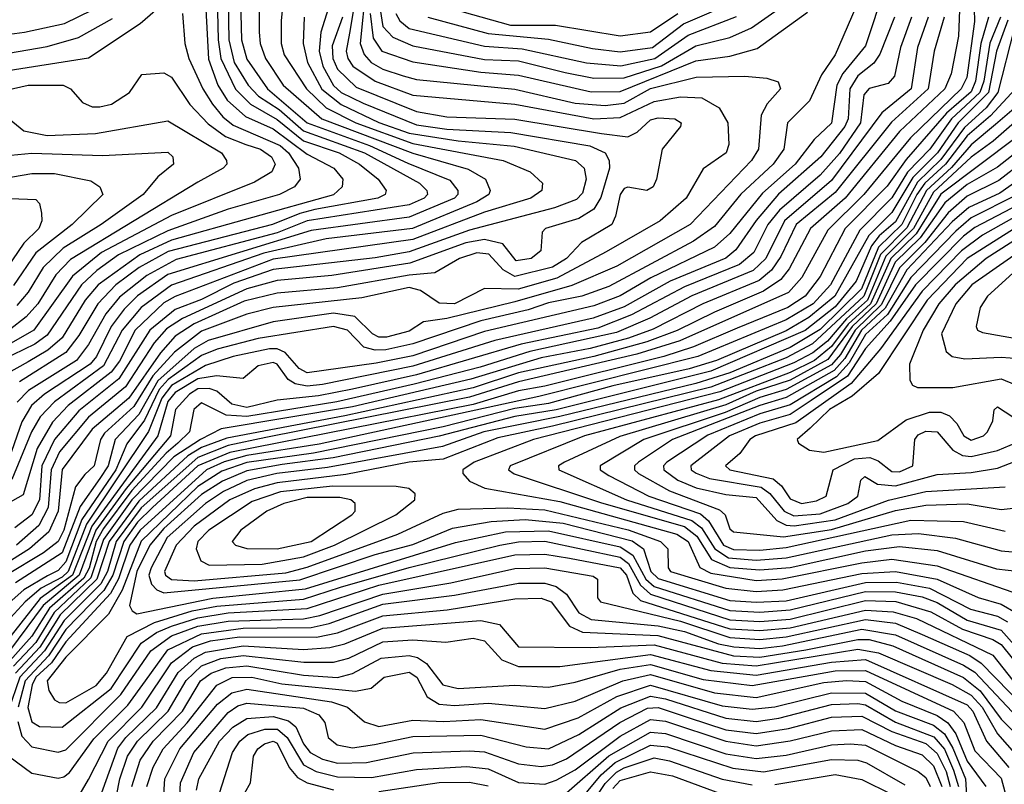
# Model space of a CAD drawing. Extents: x 501367 to 657802, y 482273 to 547541.
# Tile 179 of 256: x 554623 to 557233, y 532261 to 534288. Entities that reach past the tile are written whole.
import ezdxf

# ---------------------------------------------------------------- set-up
doc = ezdxf.new("R2010")
doc.units = 0

msp = doc.modelspace()

# ---------------------------------------------------------------- linework, layer by layer
at = {"layer": '0CON20XD'}
for points in [[(556897.2, 534455), (556785, 534194.7), (556748.1, 534141.9), (556717, 534073), (556658, 534015), (556648.7, 533945), (556620, 533905), (556534.5, 533825.5), (556465, 533740.2), (556409.3, 533700.7), (556185, 533581.1), (556113.4, 533555), (556025, 533537.1), (555970.8, 533519.2), (555845, 533489.6), (555665, 533428.4), (555593.1, 533413.1), (555565, 533412.3), (555535, 533420.3), (555491.7, 533465), (555455, 533474.9), (555255, 533442.7), (555146.3, 533415), (555105, 533397.5), (555015.8, 533334.2), (554992.4, 533307.6), (554953.9, 533226.1), (554906.2, 533163.8), (554877.8, 533095), (554787.5, 532962.5), (554745, 532851.1), (554725, 532828.1), (554696.2, 532813.8), (554633.8, 532776.2), (554586.5, 532735)], [(555144.1, 534424.1), (555148.9, 534235), (555155.7, 534185.7), (555194.3, 534104.3), (555234.2, 534064.2), (555305, 534023.5), (555375, 533967.2), (555469.2, 533935), (555523.5, 533905), (555573.4, 533865), (555594.1, 533835), (555591.8, 533825), (555571.8, 533815), (555405.4, 533784.6), (555365, 533774.8), (555293.1, 533745), (555016.4, 533673.6), (554939.1, 533630.9), (554877.2, 533585), (554829.8, 533535), (554779.5, 533450.5), (554744.6, 533405.4), (554621.7, 533328.3)], [(555520.4, 534389.6), (555497.3, 534252.7), (555488.5, 534205), (555492.3, 534185), (555505.7, 534165), (555565, 534125.3), (555665, 534088), (555935, 534064.3), (556145, 534025.8), (556215, 534028.8), (556305, 534071.6), (556375, 534083.9), (556430.8, 534080.8), (556477.3, 534055), (556499.8, 534015), (556502.5, 533957.5), (556495.3, 533935), (556435, 533892.7), (556389.8, 533815), (556320.5, 533755), (556177.2, 533672.8), (556046.8, 533603.2), (555944, 533574), (555855, 533575.3), (555775, 533534.9), (555735, 533536.2), (555685, 533570), (555655, 533577.8), (555529.4, 533550.6), (555295, 533525.3), (555225, 533507.1), (555105, 533462), (555033.4, 533406.6), (554975.9, 533344.1), (554925, 533262.3), (554847.7, 533192.3), (554836.5, 533175), (554820.4, 533105), (554795, 533082.1), (554770.5, 533049.5), (554739.5, 532935), (554725, 532904.4), (554685.7, 532874.3), (554585.5, 532814.5)], [(557151.5, 534385), (557153.8, 534283.8), (557133.4, 534135), (557118.5, 534105), (556984.6, 533975.4), (556860.4, 533825), (556765, 533730.2), (556695.9, 533605), (556660.8, 533565), (556373.2, 533436.8), (556259, 533401), (555945, 533327.7), (555815, 533287), (555275, 533180.1), (555175, 533158.8), (555095, 533127), (554945, 532993.9), (554878.6, 532905), (554855.4, 532825), (554837.5, 532792.5), (554740.3, 532695), (554688.3, 532615), (554623.2, 532545), (554592.3, 532455)], [(557116.9, 534385), (557111.3, 534245), (557092.2, 534145), (557075.6, 534105), (556955, 533991.5), (556810.9, 533815), (556719.1, 533735), (556662.4, 533627.6), (556640.7, 533599.3), (556595, 533568.6), (556465, 533513.1), (556365.8, 533464.2), (556285, 533433.8), (556145, 533395.5), (555945, 533351.5), (555825, 533312.3), (555485, 533237.8), (555171.4, 533178.6), (555105, 533153.7), (555068, 533132), (554938.1, 533011.9), (554859.9, 532905), (554827.2, 532805), (554730.3, 532709.7), (554675.7, 532624.3), (554611.2, 532555)], [(555174.8, 534385), (555176.9, 534235), (555190.8, 534175), (555228.3, 534115), (555255.9, 534085.9), (555310.3, 534050.3), (555375, 533993.7), (555537, 533935), (555682.4, 533855), (555701.7, 533835), (555703.9, 533825), (555695.2, 533815), (555655, 533797.8), (555385, 533754.8), (555305, 533723.4), (555037.8, 533652.2), (554959.8, 533610.2), (554887.3, 533552.7), (554851.3, 533508.7), (554805, 533427.2), (554773.2, 533385), (554646.2, 533305), (554615.7, 533274.3)], [(555322.6, 534357.4), (555315.5, 534285), (555316.1, 534225), (555324, 534195), (555383, 534105), (555435, 534054.5), (555514.2, 534015), (555665, 533960.1), (555904.7, 533914.7), (555976.4, 533885), (556008.5, 533855), (556006.9, 533835), (555977.9, 533815), (555855, 533777.8), (555665.3, 533705.3), (555295, 533653.2), (555035, 533554.1), (555005, 533537.2), (554928.9, 533465), (554886.8, 533383.2), (554865, 533353.4), (554750.8, 533265), (554709.3, 533220.7), (554668.9, 533151.1), (554631.4, 533028.6), (554554.3, 532985)], [(556916.4, 534375), (556865, 534219), (556805, 534145.2), (556789.4, 534115), (556775, 534013.8), (556729.4, 533970.6), (556678.2, 533905), (556591.7, 533828.3), (556505, 533721), (556464.5, 533685.5), (556296.1, 533603.9), (556215, 533556.4), (556145, 533529.3), (555855, 533461.2), (555665, 533397.2), (555567.8, 533377.8), (555385, 533352.2), (555363.7, 533363.7), (555326.1, 533406.1), (555305, 533415.6), (555285, 533415.7), (555188.4, 533395), (555115, 533371.3), (555025, 533318.4), (554999, 533285), (554964, 533196), (554799.5, 532950.5), (554750.8, 532825), (554735, 532810.3), (554679.4, 532780.6), (554636.8, 532745), (554588.6, 532691.4)], [(555206.8, 534375), (555210.5, 534235), (555225, 534183.6), (555280, 534105), (555385, 534015.1), (555550.4, 533955), (555651.7, 533908.3), (555762.7, 533862.7), (555784.4, 533835), (555784.4, 533825), (555775.6, 533815), (555655, 533764.6), (555395, 533729.6), (555015, 533612.6), (554935, 533555.8), (554899.5, 533520.5), (554865.5, 533474.5), (554826, 533395), (554809.7, 533375), (554688.2, 533295), (554654.2, 533265), (554628.5, 533221.5), (554594.6, 533125.4)], [(555257.9, 534375), (555257.7, 534255), (555260.3, 534225), (555273.9, 534185), (555320.7, 534115), (555423.9, 534025), (555665, 533934), (555811.6, 533891.6), (555857.6, 533865), (555870.3, 533835), (555866.4, 533825), (555834.4, 533805), (555664.2, 533735), (555435, 533707), (555269.5, 533669.5), (555025, 533584.1), (554944.5, 533525), (554893.9, 533465), (554845, 533370.7), (554715.1, 533275), (554676.9, 533235), (554653.5, 533195), (554601.4, 533068.6)], [(555539.9, 534375), (555525.6, 534225.6), (555535.7, 534195.7), (555554.5, 534174.5), (555585, 534157.1), (555639.3, 534139.3), (555675, 534129.6), (555935, 534103.9), (556095, 534067.1), (556175, 534060.6), (556225, 534066.6), (556295, 534105.5), (556415.9, 534135.9), (556545, 534138.6), (556603.6, 534133.6), (556633.7, 534123.7), (556639.5, 534105), (556604.5, 534065.5), (556588.5, 534035), (556581.6, 533945), (556562.9, 533915), (556400, 533745), (556206.2, 533635), (556086.4, 533583.6), (555935, 533539.8), (555755, 533496.2), (555692.8, 533487.2), (555655, 533462.5), (555595, 533446.1), (555575, 533446.7), (555558.4, 533455), (555511.1, 533501.1), (555455, 533510.1), (555295, 533487.2), (555122.3, 533437.7), (555085, 533416.5), (554989, 533331), (554938.2, 533241.8), (554875.5, 533175), (554856.9, 533105), (554835, 533071.3), (554782.8, 532997.2), (554735, 532874.3), (554611.4, 532795)], [(555455, 534363.1), (555421.2, 534255), (555416.3, 534205), (555426.1, 534165), (555455, 534113.6), (555475.1, 534095), (555533.1, 534066.9), (555675, 534009.9), (555755, 533998.3), (555925, 533989.1), (556134.1, 533954.1), (556175.2, 533935), (556185.2, 533915), (556186.1, 533895), (556163.3, 533816.7), (556145, 533786.2), (556105, 533761.1), (556016.4, 533735), (556007.9, 533725), (556004.6, 533675), (555978.8, 533655), (555939.3, 533649.3), (555903.6, 533693.6), (555855, 533705.8), (555805, 533696.2), (555657.3, 533642.7), (555450.4, 533610.4), (555305, 533596.6), (555225, 533574.6), (555054.2, 533495.8), (555011.6, 533468.4), (554979, 533431), (554902.8, 533315), (554805, 533234.7), (554727.8, 533142.2), (554706.2, 533095), (554698, 532995), (554673.3, 532946.7), (554614.1, 532895)], [(554575, 534150.8), (554805, 534187), (554942.2, 534277.8), (555015, 534342.9)], [(555578.4, 534315), (555585, 534270.7), (555612.3, 534242.3), (555665, 534219.4), (555855, 534183), (555945, 534179.4), (556068.6, 534148.6), (556145, 534132.9), (556225, 534134.4), (556323.8, 534166.2), (556415, 534218.6), (556505, 534240.8), (556562.9, 534267.1), (556680.4, 534349.6)], [(554528.5, 534241.5), (554634.9, 534254.9), (554741.4, 534278.6), (554815.9, 534314.1)], [(555054, 534305), (555060.4, 534225), (555071.3, 534185), (555107.8, 534105), (555134, 534064), (555161, 534031), (555188.8, 534008.8), (555313.1, 533955), (555335.1, 533935), (555361.8, 533895), (555365.8, 533865), (555351.3, 533845), (555311.2, 533825), (555175, 533786.1), (555015, 533728.2), (554884.8, 533665.2), (554826.8, 533623.2), (554786.6, 533585), (554695, 533451.8), (554662.5, 533427.5), (554575, 533385.1)], [(555116.4, 534316.4), (555123.4, 534183.4), (555147.7, 534115), (555172.8, 534075), (555221.2, 534031.2), (555295, 533998.6), (555385, 533931.9), (555455.2, 533895), (555479, 533865), (555477.5, 533845), (555455, 533824.2), (555025, 533703.8), (554941.1, 533665), (554830.7, 533585), (554796.3, 533545), (554735, 533444.9), (554697.6, 533412.4), (554645, 533381.3), (554585, 533347.4)], [(555551.9, 534305), (555559.3, 534239.3), (555582.3, 534205), (555665, 534176.9), (555845, 534149.1), (555945, 534140.8), (556137.3, 534097.2), (556215, 534097.5), (556415, 534178.8), (556505, 534191.3), (556577.7, 534212.3), (556711.7, 534308.3)], [(555619.6, 534305), (555630, 534285), (555655, 534264.7), (555855, 534218.1), (555955, 534211.3), (556125, 534173.6), (556216.1, 534166.1), (556306.1, 534185), (556395, 534247), (556522.8, 534297.2)], [(555704.6, 534295), (555865, 534251.9), (556025, 534237.1), (556141.7, 534211.7), (556215, 534202.9), (556300.4, 534215), (556382.6, 534277.4), (556475, 534317)], [(555744.6, 534324.6), (555923.5, 534273.5), (556043.4, 534273.4), (556215, 534245.6), (556295, 534256.1), (556367.4, 534305)], [(556942, 534295), (556903.5, 534196.5), (556887.1, 534172.9), (556845, 534139.5), (556823.6, 534105), (556818.9, 534025), (556810.1, 534005), (556747, 533925), (556634.6, 533825.4), (556575, 533755.9), (556521.6, 533678.4), (556495, 533656), (556346.9, 533595), (556225, 533527.3), (556143.2, 533496.8), (555882.4, 533437.6), (555665, 533369.2), (555425, 533320.9), (555385, 533316.1), (555352.6, 533322.6), (555334.5, 533334.5), (555305, 533374.8), (555295, 533379.5), (555255, 533370.5), (555215, 533336.5), (555144.3, 533344.3), (555095, 533335.7), (555035, 533299.9), (555015, 533276.1), (554988.6, 533185), (554813.7, 532945), (554762.3, 532815), (554676.9, 532753.1), (554512.8, 532545)], [(554515, 534186.4), (554695, 534217.1), (554778.7, 534241.3), (554868.6, 534291.4)], [(556987.1, 534295), (556958, 534215), (556941.8, 534138.2), (556925, 534118.9), (556874.4, 534105.6), (556860.7, 534089.3), (556851.9, 534015), (556796.4, 533933.6), (556745, 533876.2), (556636.8, 533783.2), (556606.2, 533745), (556569.3, 533670.7), (556530.8, 533639.2), (556385, 533580.2), (556244.7, 533505.3), (556155, 533470), (555951.9, 533428.1), (555675, 533346.8), (555505, 533308.6), (555415, 533291), (555305, 533279.1), (555225, 533260.3), (555185, 533269.2), (555145, 533302.9), (555125, 533310.3), (555095, 533309.4), (555072.4, 533295), (555036, 533255), (555022.6, 533185), (554904.7, 533045.3), (554824.7, 532935), (554780.5, 532815), (554685, 532735.2), (554528.4, 532525)], [(555478.2, 534295), (555451.3, 534218.7), (555452.9, 534185), (555465, 534157.3), (555515, 534109), (555675, 534044.9), (555755, 534031.1), (555935, 534024.3), (556165, 533986.5), (556235, 533977.6), (556259.5, 533990.5), (556295, 534022.9), (556315, 534027.8), (556360, 534025), (556376.5, 534015), (556374.5, 534005), (556325.9, 533945), (556311.3, 533865), (556301.9, 533845), (556285, 533835.6), (556235, 533844.6), (556225, 533841.1), (556214.6, 533825), (556202.6, 533767.4), (556192.1, 533745), (556112.2, 533697.8), (556072, 533655), (556035, 533631.8), (555935, 533606.9), (555904.6, 533624.6), (555866.3, 533666.3), (555835, 533669.9), (555788.3, 533655), (555723.1, 533616.9), (555655, 533611), (555465, 533577.6), (555305, 533562.7), (555218.1, 533541.9), (555085, 533481.4), (555035, 533449.3), (554995.6, 533405), (554911.5, 533285), (554815, 533202.1), (554735, 533095.7), (554724.6, 532985), (554700.2, 532929.8), (554648.9, 532885), (554535.6, 532814.4)], [(557031, 534295), (557002.8, 534215), (556985.8, 534105), (556908.7, 534041.3), (556775, 533862.1), (556650.2, 533755), (556601.1, 533655), (556567.1, 533622.9), (556405, 533556.4), (556293.4, 533496.6), (556205, 533458.8), (555975, 533408.7), (555843.4, 533366.6), (555668.5, 533321.5), (555463.5, 533275), (555225, 533235.7), (555169.6, 533239.6), (555105, 533272.6), (555084.4, 533255), (555072.7, 533195), (555041.9, 533165), (555010.8, 533139.2), (554920.3, 533039.7), (554845, 532939), (554825.3, 532904.7), (554806.5, 532833.5), (554792.5, 532807.5), (554702, 532728), (554655, 532653.5), (554589.6, 532580.4)], [(557073.6, 534295), (557047.4, 534205), (557030.9, 534105), (556933.6, 534016.4), (556785, 533829.7), (556681.3, 533745), (556640.5, 533660.5), (556616.2, 533623.8), (556582.9, 533597.1), (556434, 533535), (556302.1, 533467.8), (556236.3, 533443.7), (556135, 533416.6), (556005, 533391.2), (555819, 533335), (555505, 533261.9), (555156.4, 533203.6), (555101.5, 533175), (555031, 533129), (554919.8, 533015), (554845, 532910.3), (554811.4, 532808.6), (554714, 532716), (554665, 532637), (554605.7, 532574.3)], [(555377, 534295), (555374.1, 534225), (555385.9, 534175), (555424, 534104), (555475, 534063.4), (555575, 534015.8), (555655, 533987.8), (555785, 533967.5), (555933.2, 533953.2), (556096.2, 533915), (556119.5, 533895), (556124.4, 533865), (556115, 533828.5), (556098.8, 533811.2), (556040.5, 533789.5), (555815, 533730.4), (555655, 533672.7), (555565, 533656.7), (555295, 533625.8), (555190.7, 533589.3), (555105, 533546.3), (555035, 533519.7), (554967.5, 533465), (554885, 533335.7), (554779.3, 533250.7), (554714.9, 533175), (554681.1, 533105), (554675.3, 533015), (554655, 532975.1), (554609.3, 532940.7)], [(557191.2, 534295), (557171.3, 534225), (557156.9, 534125), (557145, 534096.8), (557079.7, 534040.3), (556972.5, 533917.5), (556922.7, 533847.3), (556811.6, 533735), (556745, 533607.4), (556705, 533555.6), (556658.8, 533525), (556525, 533470), (556409.4, 533420.6), (556330.7, 533395), (556015, 533316.4), (555945, 533304), (555825, 533268), (555179.5, 533140.5), (555095, 533105), (554975.1, 532995), (554935, 532956), (554898.5, 532905), (554869.5, 532815), (554845.4, 532774.6), (554745, 532671.6), (554698.5, 532601.5), (554637.3, 532535), (554618.3, 532465)], [(557223.4, 534295), (557195, 534225.8), (557178.9, 534125), (557168, 534095), (557093.3, 534025), (557035.4, 533945), (556976.3, 533883.7), (556935, 533815.8), (556850, 533730), (556772.1, 533585), (556726.6, 533535), (556655, 533492.5), (556420.2, 533395), (555999, 533289), (555416.9, 533163.1), (555225, 533133), (555165, 533116), (555117.6, 533095), (554941.8, 532935), (554914.7, 532895), (554884.4, 532805.6), (554863.4, 532766.6), (554745, 532638.9), (554706.9, 532583.1), (554665.4, 532545), (554655.6, 532524.4), (554644.2, 532464.2), (554655, 532426), (554675, 532413.7), (554735, 532412.3), (554865, 532515.1), (554944.9, 532635), (554985, 532663.4), (555025, 532679.9), (555095, 532701.8), (555175, 532715.4), (555385, 532726.5), (555575, 532788.5), (555935, 532868.8), (556015, 532870.7), (556080.7, 532860.7), (556214.8, 532835), (556231.1, 532815), (556248, 532768), (556268.5, 532748.5), (556505, 532673.2), (556585, 532668.9), (556665, 532676), (556865, 532722.9), (556938.2, 532718.2), (557000.4, 532700.4), (557202.9, 532602.9), (557255.8, 532535.8)], [(557242.9, 534287.1), (557212, 534205), (557191.6, 534095), (557111.1, 534015), (557055.7, 533935), (556990.5, 533869.5), (556935, 533776.7), (556874, 533716), (556783.7, 533555), (556715, 533498.7), (556655, 533463.4), (556469.7, 533385), (556397.3, 533362.7), (556195, 533317.1), (556025, 533270.7), (555935, 533257.2), (555745, 533209), (555401.4, 533138.6), (555225, 533113.9), (555158.7, 533091.3), (555095, 533050), (554945, 532905.8), (554894.1, 532775.9), (554858.2, 532711.8), (554745, 532598), (554695.7, 532535), (554699.5, 532509.5), (554715.1, 532485.1), (554727.3, 532477.3), (554745, 532476.9), (554825, 532522.9), (554853.1, 532555), (554907.2, 532652.8), (554979.9, 532690.1), (555079.5, 532720.5), (555145, 532733), (555375, 532751.3), (555473.2, 532783.2), (555655, 532835.8), (555895.4, 532895), (555945, 532904.1), (556015, 532905.2), (556215, 532862.8), (556236.3, 532846.3), (556268.4, 532788.4), (556294.8, 532764.8), (556505, 532696.9), (556585, 532692.4), (556665, 532698.9), (556865, 532747.7), (556945.2, 532745.2), (557038, 532718), (557122, 532672), (557202.9, 532645), (557225, 532631.5), (557305, 532531.4)], [(557259.5, 534265), (557216.3, 534095), (557185.2, 534054.8), (557127.2, 534002.8), (557065, 533917.7), (557002.8, 533857.2), (556945, 533752.1), (556901.3, 533715), (556881.1, 533688.9), (556840.7, 533595), (556785, 533527.1), (556705, 533464.3), (556455, 533356.3), (556045, 533253.7), (555935, 533236.2), (555735, 533184.3), (555453.7, 533126.3), (555318.9, 533108.9), (555225, 533092.3), (555160.7, 533065), (555105, 533028.9), (555005, 532938.9), (554967.7, 532895), (554933.3, 532825), (554913.8, 532735), (554920.6, 532720.6), (554932.9, 532712.9), (555135, 532754.6), (555380.5, 532779.5), (555778.1, 532901.9), (555910.2, 532930.2), (556025, 532933.1), (556215, 532890.2), (556248.5, 532868.5), (556282.8, 532805), (556305, 532785.6), (556505, 532721.4), (556585, 532717.2), (556665, 532723), (556865, 532771.6), (556945, 532771.4), (557015, 532758.2), (557055, 532743.1), (557135, 532696), (557225, 532669.4), (557335.6, 532545)], [(554485, 534078.2), (554645, 534114.8), (554738.1, 534115), (554756.9, 534105), (554788.9, 534068.9), (554815, 534057.6), (554835, 534057.6), (554865.9, 534064.1), (554913.8, 534095), (554946.7, 534143.3), (555005, 534147.2), (555025, 534136.3), (555073.4, 534063.4), (555121.9, 534011.9), (555168.6, 533978.6), (555222.2, 533957.8), (555260.8, 533945), (555290, 533925), (555299.6, 533905), (555291.4, 533885), (555245, 533857.8), (555025, 533769.1), (554839.3, 533670.7), (554762.2, 533607.8), (554659.9, 533465), (554518.7, 533385)], [(557263, 534105), (557196.4, 534033.6), (557135, 533980), (557077.1, 533905), (557022, 533855), (557001, 533825), (556961.7, 533745), (556899.2, 533685), (556854.8, 533575), (556745, 533467), (556665, 533419.2), (556505, 533352.2), (556415, 533323.4), (556055, 533235.8), (555853.5, 533195), (555743.6, 533156.4), (555439, 533101), (555304.7, 533085.3), (555225, 533066.1), (555162.9, 533037.1), (555115, 533005.1), (555014, 532915), (554970.9, 532835), (554964.7, 532815), (554971.6, 532791.6), (554986.1, 532776.1), (555005, 532768.2), (555365, 532802.5), (555565, 532870), (555665, 532897), (555770, 532940), (555872.7, 532957.3), (555962.5, 532962.5), (556063.3, 532953.3), (556246.1, 532906.1), (556276.8, 532885), (556295.7, 532825), (556315, 532806.3), (556505, 532748.2), (556576.4, 532743.6), (556655, 532747.6), (556865, 532795.7), (556947.1, 532797.1), (557035, 532780.9), (557143.2, 532725), (557215, 532706.3), (557242, 532692)], [(557296.6, 534085), (557210, 534010), (557145, 533956.9), (557093.3, 533896.7), (557026.7, 533835), (556975, 533736.4), (556904.6, 533665.4), (556860.5, 533555), (556725, 533428.4), (556655, 533391.4), (556455, 533314), (556035, 533210.1), (555890.1, 533179.9), (555745, 533123.1), (555655, 533114.6), (555487.5, 533082.5), (555305, 533060.3), (555245.4, 533044.6), (555179.4, 533015), (555085.3, 532945), (555037.6, 532895), (555006.7, 532825), (555009.2, 532815), (555025, 532803.8), (555085, 532800.1), (555328.4, 532821.6), (555385, 532836.2), (555625, 532924), (555745, 532980), (555785, 532989.9), (555916.5, 532993.5), (556015, 532988.2), (556235.8, 532935.8), (556321.6, 532905), (556341.3, 532885), (556342.2, 532835), (556348, 532825), (556495, 532780.4), (556575, 532772.2), (556646.1, 532776.1), (556855, 532819.6), (556945, 532824.6), (557055, 532804.3), (557163.6, 532756.4), (557225, 532738.6), (557265, 532715.8)], [(557351.2, 534095), (557204, 533966), (557145, 533923.4), (557045, 533830.8), (556992.5, 533735), (556919.1, 533660.9), (556870.4, 533545), (556814.6, 533495.4), (556764.5, 533435.5), (556725.1, 533405), (556675, 533378.1), (556478.5, 533301.5), (555984.7, 533175), (555827.6, 533115), (555797.9, 533095), (555797.2, 533085), (555814.8, 533064.8), (555855.9, 533045.9), (556055, 533010.9), (556365, 532924.1), (556395, 532904.8), (556425.8, 532835.8), (556455, 532820.2), (556575, 532801.6), (556644.4, 532805.6), (556855, 532848.2), (556935, 532857.4), (557055, 532840.1), (557273.7, 532763.7)], [(554575, 534041.6), (554633.8, 533993.8), (554695, 533981), (554823.6, 533986.4), (555015, 534020), (555157.3, 533935), (555171.2, 533915), (555171.8, 533905), (555161.8, 533895), (555095, 533857.5), (554757.4, 533652.6), (554718.6, 533611.4), (554670.4, 533535), (554640, 533500), (554594.6, 533465.3)], [(557265, 533976.3), (557065, 533825.3), (557026.4, 533765), (556999.5, 533720.5), (556932.3, 533655), (556878.3, 533535), (556818.9, 533481.1), (556775, 533421.3), (556729.8, 533385), (556665, 533352.8), (556475, 533280.3), (556120, 533185), (555923.3, 533105), (555918.7, 533095), (555934, 533084), (556165, 533007.4), (556385, 532944.5), (556418.3, 532918.3), (556457.2, 532857.2), (556505, 532835.8), (556585, 532829.5), (556665, 532835.6), (556865, 532879.7), (556955, 532891.5), (557055, 532880.9), (557212.3, 532832.3), (557305, 532821.2)], [(557281, 533949), (557215, 533897.2), (557135, 533851.3), (557075, 533803.1), (557010.3, 533709.7), (556944.1, 533645), (556893.5, 533535), (556830.1, 533475), (556765, 533387.4), (556665, 533332.5), (556575, 533303), (556495, 533267.3), (556213.3, 533183.3), (556066.6, 533115), (556051.4, 533105), (556051.8, 533095), (556231.6, 533015), (556405, 532960.3), (556430.5, 532940.5), (556465.9, 532885), (556501.5, 532861.5), (556575, 532855.4), (556655, 532861.1), (556935, 532922.4), (557005.4, 532925.4), (557103.5, 532913.5), (557225, 532880), (557335, 532870)], [(554505, 533920), (554655, 533934.1), (554842.1, 533927.9), (555015, 533937.3), (555028.5, 533925), (555030, 533905), (554988.7, 533871.3), (554949.5, 533825), (554838.5, 533745), (554737.6, 533682.4), (554685, 533631), (554645, 533565.9), (554615, 533530.7)], [(557285, 533912.8), (557218.3, 533861.7), (557135, 533820.2), (557084, 533776), (557022.2, 533697.8), (556955, 533630.7), (556907.3, 533532.7), (556837.7, 533465), (556799.1, 533400.9), (556775, 533373.2), (556655, 533308), (556585, 533286.4), (556493.3, 533246.7), (556277, 533175), (556161.2, 533105), (556161.7, 533095), (556185, 533080), (556290.9, 533025), (556427.6, 532977.6), (556449.2, 532959.2), (556488.5, 532895), (556515, 532883.7), (556585, 532881.3), (556655, 532888.5), (556985, 532961.1), (557125, 532957.8), (557235, 532932.1)], [(554556.3, 533863.7), (554655, 533880.4), (554715, 533880.4), (554811.3, 533861.3), (554835.4, 533845), (554842.9, 533825), (554761.9, 533745), (554665, 533670), (554606.4, 533583.6)], [(557275, 533866.4), (557221.4, 533828.6), (557139.3, 533790.7), (557095, 533751.9), (556974.4, 533625), (556916.8, 533523.2), (556854.4, 533465), (556810.2, 533389.8), (556782.1, 533357.9), (556655, 533286.3), (556585, 533265.2), (556353.8, 533175), (556262.8, 533115), (556252.8, 533105), (556252.8, 533095), (556262.8, 533085), (556345, 533038.9), (556478.4, 532988.4), (556492.8, 532975), (556505, 532937.9), (556515, 532930.5), (556647.4, 532917.4), (556775, 532936.5), (556945, 532987.1), (557025, 533000.5), (557135, 533004.2), (557225, 532989.7), (557265, 532993.6)], [(554508.1, 533818.1), (554665, 533811.5), (554675, 533801.2), (554680.6, 533775), (554681.6, 533755), (554673, 533735), (554633.9, 533696.1), (554575, 533610.2)], [(557265, 533823.2), (557145, 533762.9), (557105, 533727.9), (556985, 533605.1), (556923.1, 533506.9), (556865, 533453.8), (556821.9, 533378.1), (556788.5, 533341.5), (556665, 533267.4), (556585, 533242.7), (556446.8, 533186.8), (556338.6, 533115), (556329.8, 533105), (556330, 533095), (556367.6, 533067.6), (556416.5, 533046.5), (556495, 533029.5), (556575, 533021.7), (556630.2, 532960.2), (556655, 532948), (556675.8, 532945.8), (556785, 532962.1), (556926, 533014), (557025, 533037.1), (557235, 533049.6)], [(557272, 533798), (557155, 533737.3), (557125, 533713.9), (556997.8, 533585), (556930.9, 533489.1), (556865, 533416.1), (556817.2, 533342.8), (556721.3, 533278.7), (556665, 533241.6), (556585, 533218.7), (556504.8, 533184.8), (556401.6, 533105), (556403.1, 533095), (556415.8, 533085.8), (556451.9, 533071.9), (556588.3, 533048.3), (556611.6, 533031.6), (556649.3, 532985), (556675, 532972.8), (556745, 532977.9), (556818.3, 533005), (556844.8, 533025), (556852.5, 533067.5), (556863.1, 533076.9), (556897, 533057), (556945, 533052.1), (557055, 533082.7), (557145, 533087.2), (557215, 533099), (557305.7, 533134.3)], [(557314.7, 533795.3), (557175, 533716.8), (557119.2, 533675), (557015, 533568.8), (556904.5, 533415.5), (556826.8, 533323.2), (556680.3, 533219.7), (556573, 533185), (556558.6, 533175), (556532.3, 533137.7), (556493.5, 533105), (556505.6, 533095), (556620.6, 533070.6), (556642.3, 533052.3), (556665, 533017.9), (556695.6, 533005.6), (556735, 533012.5), (556760.7, 533025), (556779.8, 533095), (556836.1, 533123.9), (556877, 533127), (556898.3, 533118.3), (556935, 533090), (556955, 533089.1), (556990.6, 533105), (556996.3, 533175), (557005, 533187.2), (557025, 533197.6), (557055.5, 533195.5), (557096.5, 533146.5), (557122.7, 533132.7), (557145, 533129.6), (557215, 533145.8), (557299, 533181)], [(557367.6, 533802.4), (557135, 533655.4), (557028.9, 533545), (556899.5, 533350.5), (556829.8, 533290.2), (556770, 533255), (556718.8, 533205), (556684.2, 533175), (556687.2, 533165), (556716.8, 533146.8), (556755, 533141.1), (556898, 533172), (556972.8, 533227.2), (557035, 533248), (557065, 533247.6), (557087.4, 533237.4), (557107.3, 533217.3), (557125.6, 533185), (557145, 533173.6), (557177.7, 533185), (557188.8, 533195), (557202.9, 533225), (557206.3, 533253.7), (557215, 533261.5), (557255.5, 533235.5)], [(557388, 533785), (557185.1, 533655), (557102.4, 533585), (557059.2, 533535), (557017.9, 533465), (556981.9, 533375), (556982.7, 533332.7), (556989.6, 533319.6), (557003.1, 533313.1), (557096.7, 533313.3), (557225, 533335.7), (557260.8, 533320.8)], [(557416.7, 533773.3), (557147, 533585), (557104.6, 533535), (557067, 533455), (557078.8, 533408.8), (557095.3, 533395.3), (557128.7, 533388.7), (557225, 533393.2), (557343.8, 533385)], [(557295, 533651.3), (557188.4, 533555), (557168.8, 533525), (557158.9, 533475), (557161.9, 533465), (557175, 533458.7), (557424.9, 533414.9)], [(555125, 532841.6), (555265, 532844.5), (555375, 532864.1), (555457.5, 532895), (555619.7, 532975), (555670.4, 533015), (555671.1, 533031.1), (555654.7, 533044.7), (555620.7, 533050.7), (555451.5, 533051.5), (555313.7, 533036.3), (555239, 533011), (555124.2, 532935), (555094.6, 532905), (555090.5, 532885), (555103.1, 532853.1), (555125, 532841.6)], [(555305, 532884.9), (555395.7, 532905), (555503.5, 532975), (555512.4, 532985), (555511.8, 533005), (555500.5, 533015), (555471.4, 533021.4), (555385, 533021), (555323.1, 533005), (555278.1, 532985), (555209.2, 532935), (555186.1, 532905), (555194.6, 532895), (555225, 532886.3), (555305, 532884.9)], [(554617.2, 532427.2), (554628.4, 532388.4), (554655, 532360.5), (554725, 532345.8), (554745, 532352.1), (554891.1, 532498.9), (554969.9, 532615), (555025.3, 532654.7), (555095, 532679.8), (555175, 532693.5), (555375, 532699.2), (555418.6, 532708.6), (555585, 532765.1), (555765.4, 532794.6), (555935, 532832.9), (556015, 532834.4), (556142.7, 532812.7), (556154.4, 532805), (556154.5, 532755), (556162.9, 532745), (556375, 532693.4), (556505, 532649.6), (556585, 532645.1), (556655, 532652), (556865, 532697.7), (556945, 532687.8), (557015, 532657.9), (557142, 532602), (557172.2, 532582.2), (557285, 532465.9)], [(554593.9, 532335), (554655, 532290.4), (554725, 532277.4), (554739.9, 532280.1), (554755, 532291.7), (554819, 532381), (554909.1, 532470.9), (554955.8, 532535), (555015, 532617.3), (555105, 532659.9), (555215, 532675.1), (555395, 532676.2), (555442.7, 532687.3), (555585, 532738.3), (555775, 532762), (555945, 532794.5), (556015, 532794.3), (556045.3, 532785.3), (556071.9, 532765), (556105, 532715.7), (556137.5, 532697.5), (556315, 532681), (556385, 532665.7), (556475, 532633.5), (556516, 532625), (556585, 532621.2), (556645, 532628.1), (556855, 532672), (556945, 532657.3), (557125, 532577), (557155, 532558.1), (557267.7, 532437.7)], [(554755, 532187.1), (554805, 532273.2), (554856.7, 532375), (554946.7, 532465), (555025, 532582.6), (555080.3, 532625), (555128.8, 532641.1), (555205, 532651.4), (555409.2, 532650.8), (555465, 532662), (555585, 532707.7), (555756.2, 532723.8), (555935, 532752.7), (556005, 532754), (556031.7, 532745), (556080.1, 532680.1), (556115, 532663.9), (556314.9, 532655.1), (556515, 532601.5), (556585, 532598), (556707.1, 532617.1), (556845, 532644.9), (556875, 532644.7), (556938, 532628), (557125, 532544.3), (557168.7, 532508.7), (557225, 532433.4), (557303.5, 532355)], [(554821.1, 532185), (554883.1, 532356.9), (554903.9, 532385), (554985, 532463.4), (555043.1, 532556.9), (555084.8, 532595.3), (555115, 532611), (555215, 532627.9), (555375, 532618.4), (555445, 532623.3), (555485, 532633.6), (555585, 532674.9), (555844.9, 532694.9), (555894.4, 532684.4), (555945, 532625.2), (556135, 532623.2), (556305, 532630.4), (556485, 532582), (556575, 532574.6), (556845, 532618.8), (556899.4, 532609.4), (557095, 532525.6), (557145, 532497.5), (557174, 532465), (557214.7, 532394.7), (557266.4, 532336.4)], [(554870.2, 532185), (554888.2, 532275), (554908.1, 532335), (554934.9, 532375.1), (555016.6, 532455), (555064, 532536), (555105, 532574.9), (555155.5, 532594.5), (555215, 532602.1), (555375.7, 532584.3), (555455, 532584.5), (555495, 532595.3), (555585, 532638.7), (555665, 532643.6), (555752, 532638), (555825, 532648.2), (555855, 532641.6), (555901.1, 532591.1), (555945, 532573.4), (556055, 532572.8), (556295, 532605.1), (556455, 532562.5), (556575, 532550.4), (556775, 532584.9), (556865, 532591.3), (557135, 532471.2), (557149.4, 532455), (557185.5, 532375.5), (557244.9, 532304.9)], [(554919.9, 532255), (554942.3, 532325), (554976.6, 532375), (555053.8, 532455), (555101.6, 532535), (555130, 532555), (555169.5, 532569.5), (555225, 532574.9), (555375, 532549.9), (555465, 532544.3), (555505, 532554.4), (555580.8, 532595), (555655, 532602.3), (555677, 532597), (555701.4, 532581.4), (555744.1, 532524.1), (555785, 532514.7), (555935, 532523.8), (556025, 532518.6), (556095, 532531.7), (556215, 532566), (556295, 532578.7), (556435, 532538.7), (556565, 532523), (556720, 532550), (556785, 532561.3), (556865, 532562.8), (557098.5, 532455), (557126.1, 532425), (557155, 532349.3), (557225, 532276.8), (557244.3, 532204.3)], [(554959.5, 532255), (554976.3, 532306.3), (555002.9, 532355), (555066.4, 532423.6), (555145, 532524), (555185.9, 532544.1), (555238.4, 532545), (555317.4, 532527.4), (555512.7, 532507.3), (555554.3, 532515.7), (555588.5, 532545), (555655, 532557.7), (555675.6, 532545), (555702.5, 532492.5), (555735, 532473.2), (555775, 532469.7), (555865, 532475.8), (556015, 532461.8), (556095, 532481.6), (556221.6, 532535), (556295, 532551.6), (556465, 532503.7), (556575, 532491.3), (556755, 532530.4), (556815, 532536.3), (556865, 532533.3), (556961.2, 532481.2), (557055, 532443), (557083.7, 532423.7), (557104.6, 532394.6), (557135, 532322), (557184.5, 532255)], [(554996.1, 532095), (555007.3, 532275), (555047.1, 532355), (555147.1, 532472.9), (555185, 532503.6), (555225, 532513.2), (555449.2, 532479.2), (555491.4, 532465), (555536.7, 532426.7), (555575, 532413.7), (555665, 532430.4), (555747, 532427), (555845, 532432.8), (556015, 532407.1), (556103.2, 532436.8), (556206.2, 532493.8), (556295, 532523.5), (556485, 532468.8), (556565, 532459.7), (556625, 532466.2), (556775, 532503.5), (556865, 532502.4), (556945, 532455.7), (557045, 532417.2), (557074.4, 532394.4), (557096.5, 532356.5), (557129.9, 532275), (557135.3, 532185)], [(555040.2, 532105), (555049.1, 532265), (555084.2, 532345), (555175, 532451.5), (555201.2, 532468.8), (555225, 532475.8), (555375, 532462.4), (555415.9, 532445), (555431.9, 532425), (555440, 532385), (555464.6, 532365), (555505, 532357.3), (555563.5, 532366.5), (555665, 532387.3), (555845, 532390.6), (555965, 532360.4), (556025, 532355.1), (556105, 532392.5), (556216.8, 532463.2), (556295, 532494.5), (556335, 532487.4), (556495, 532435.7), (556575, 532427.5), (556635, 532436.1), (556775, 532472.4), (556845, 532475.4), (556865, 532471.3), (556945, 532425.8), (557046.6, 532386.6), (557074.3, 532354.3), (557098.6, 532298.6), (557111.3, 532255)], [(555091.4, 532245), (555097.8, 532275), (555152.4, 532375), (555187.5, 532412.5), (555225, 532435.3), (555295, 532440.2), (555335, 532429), (555355, 532413.3), (555375, 532368.4), (555392.7, 532345), (555425, 532327.4), (555465, 532316.4), (555541.7, 532318.3), (555665.7, 532344.3), (555815, 532349.6), (555855, 532346.8), (555945, 532314.9), (556005, 532307.7), (556035, 532312.3), (556071.9, 532328.1), (556213.7, 532425), (556287.3, 532462.7), (556315, 532464.6), (556395, 532437.7), (556495, 532405.5), (556575, 532395.7), (556661.2, 532408.8), (556775, 532438.5), (556855, 532441.4), (556935, 532400.4), (557025, 532368.9), (557055, 532342.8), (557079, 532295), (557089.4, 532255)], [(555144.9, 532215.1), (555186.9, 532345), (555206.1, 532375), (555227.2, 532392.8), (555272.8, 532407.2), (555306.5, 532406.5), (555331.3, 532385), (555375, 532312.6), (555408.9, 532295), (555465, 532280.5), (555555, 532279.2), (555675, 532299.8), (555808.3, 532308.3), (555865, 532301.4), (555945, 532265.4), (556015, 532260.9), (556045, 532271.4), (556095, 532299.5), (556215, 532388.2), (556295, 532432.9), (556335, 532428.4), (556495, 532375.1), (556575, 532363.1), (556665, 532375.6), (556775, 532402.4), (556855, 532406), (556945, 532363.8), (557015, 532338.8), (557045, 532309.9), (557067.5, 532255)], [(556065, 532232.2), (556185, 532336), (556295, 532399.3), (556335, 532395.7), (556495, 532341.9), (556575, 532329.2), (556655, 532337.8), (556775, 532365.3), (556825, 532368.1), (556865, 532364.9), (557005, 532294.9), (557025, 532278.9), (557036.2, 532255)], [(555189.3, 532185), (555234.8, 532265), (555242.7, 532335), (555254.1, 532355), (555271.6, 532368.4), (555295, 532375.5), (555305, 532370), (555337.2, 532305), (555359, 532279), (555385, 532264.9), (555455, 532246.2)], [(556095, 532202.4), (556164.4, 532285.6), (556201.6, 532318.4), (556295, 532364.9), (556339.8, 532360.2), (556513.6, 532303.6), (556595, 532294.2), (556775, 532326.7), (556844.5, 532324.5), (556867.6, 532317.6), (556969.5, 532259.5)], [(556123.1, 532185), (556175, 532263), (556205, 532292.5), (556225, 532304.7), (556305, 532330.7), (556345, 532322.8), (556485, 532274.7), (556565, 532258.9)], [(556195, 532250), (556215, 532271), (556295, 532294), (556353, 532283), (556495, 532231)], [(556625, 532260.6), (556785, 532286.9), (556855, 532273.2), (556934.2, 532234.2)], [(555575, 532241.8), (555735, 532265.3), (555815, 532266.6), (555865, 532256.7)]]:
    msp.add_lwpolyline(points, dxfattribs=at)

doc.saveas('drawing.dxf')
